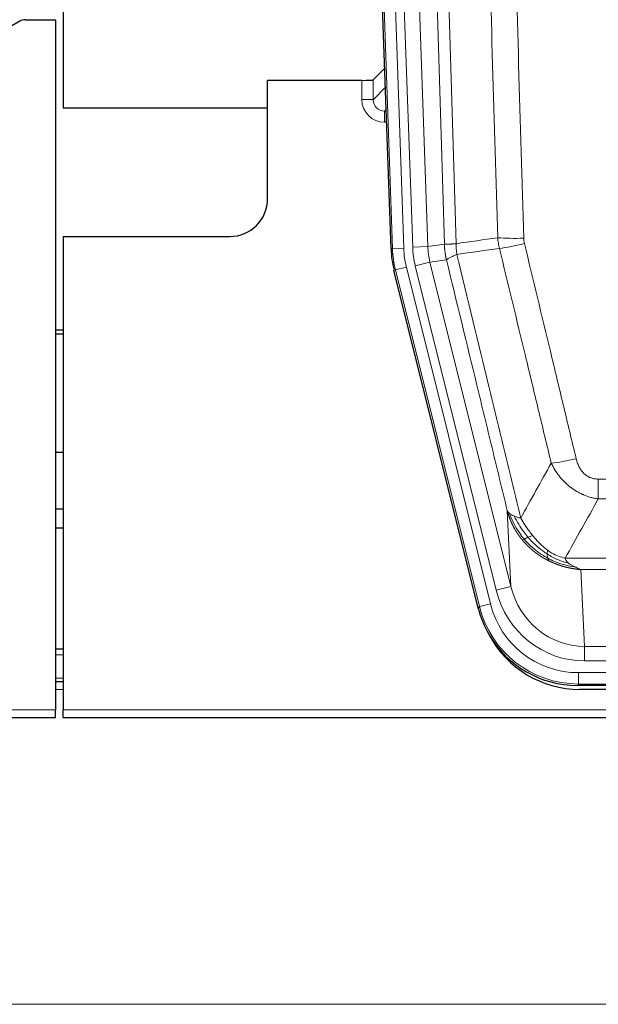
# Model space of a CAD drawing. Header units: inches. Extents: x 0 to 29700, y -16 to 21000.
# Tile 16 of 256: x 4327 to 4480, y 8909 to 9169. Entities that reach past the tile are written whole.
import ezdxf

# ---------------------------------------------------------------- set-up
doc = ezdxf.new("R2010")
doc.units = ezdxf.units.IN
doc.layers.add('1', color=7, linetype='Continuous', true_color=0xffffff)
doc.layers.add('254', color=7, linetype='Continuous', true_color=0xffffff)

msp = doc.modelspace()

# ---------------------------------------------------------------- linework, layer by layer
at = {"layer": '1', "color": 2, "linetype": 'Continuous', "lineweight": 25}
for p, q in [((4338.25, 9569.073), (4338.25, 9145.562)), ((4424.846, 9108.297), (4411.728, 9483.943)), ((4326.794, 9168.411), (4310.63, 9159.068)), ((4328.293, 9168.813), (4336.25, 9168.813)), ((4336.25, 9168.813), (4336.25, 8986.533)), ((4423.179, 9156.034), (4420.152, 9152.899)), ((4417.153, 9152.798), (4392.25, 9152.798)), ((4392.25, 9121.562), (4392.25, 9152.798)), ((4338.25, 9145.562), (4392.25, 9145.562)), ((4338.25, 9111.562), (4382.25, 9111.562)), ((4338.25, 9111.562), (4338.25, 8986.533)), ((4447.885, 9013.458), (4425.631, 9102.715)), ((4338.25, 9086.83), (4336.25, 9086.83)), ((4336.25, 9085.83), (4338.25, 9085.83)), ((4338.253, 9039.562), (4336.266, 9039.562)), ((4338.249, 9002.562), (4336.235, 9002.562)), ((4338.249, 8993.963), (4336.235, 8993.963)), ((4690.454, 8993.018), (4474.047, 8993.018)), ((4689.862, 8991.975), (4474.639, 8991.975)), ((4336.25, 8984.585), (4336.25, 8986.533)), ((4338.25, 8984.585), (4338.25, 8986.533)), ((3848.25, 8984.585), (4336.25, 8984.585)), ((4338.25, 8984.585), (4826.25, 8984.585))]:
    msp.add_line(p, q, dxfattribs=at)
at = {"layer": '1', "color": 110, "linetype": 'Continuous', "lineweight": 13}
for p, q in [((4425.22, 9108.35), (4412.109, 9483.793)), ((4415.103, 9483.897), (4428.214, 9108.454)), ((4417.495, 9482.955), (4430.561, 9108.784)), ((4421.487, 9483.095), (4434.553, 9108.924)), ((4417.143, 9147.75), (4417.153, 9152.798)), ((4420.152, 9152.899), (4420.141, 9147.668)), ((4420.141, 9147.668), (4423.355, 9150.997)), ((4423.561, 9145.103), (4423.134, 9144.661)), ((4423.134, 9144.661), (4423.134, 9141.741)), ((4423.134, 9144.661), (4423.577, 9144.661)), ((4423.134, 9141.741), (4423.678, 9141.741)), ((4424.846, 9108.297), (4425.22, 9108.35)), ((4428.214, 9108.454), (4425.22, 9108.35)), ((4430.561, 9108.784), (4434.553, 9108.924)), ((4434.553, 9108.924), (4438.93, 9109.539)), ((4439.486, 9105.4), (4435.134, 9104.789)), ((4426.004, 9102.768), (4425.631, 9102.715)), ((4428.911, 9103.493), (4426.004, 9102.768)), ((4448.178, 9013.833), (4426.004, 9102.768)), ((4428.911, 9103.493), (4451.085, 9014.558)), ((4431.258, 9103.822), (4435.134, 9104.789)), ((4452.61, 9018.185), (4431.258, 9103.822)), ((4435.134, 9104.789), (4456.486, 9019.151)), ((4479.579, 9042.264), (4479.579, 9047.505)), ((4479.579, 9047.505), (4684.922, 9047.505)), ((4684.922, 9042.264), (4479.579, 9042.264)), ((4456.486, 9019.151), (4455.529, 9039.206)), ((4470.848, 9026.645), (4693.653, 9026.645)), ((4474.961, 9023.616), (4475.929, 9003.336)), ((4689.54, 9023.616), (4474.961, 9023.616)), ((4452.61, 9018.185), (4456.486, 9019.151)), ((4451.085, 9014.558), (4448.178, 9013.833)), ((4447.885, 9013.458), (4448.178, 9013.833)), ((4475.929, 8999.473), (4475.929, 9003.336)), ((4475.929, 9003.336), (4688.572, 9003.336)), ((4338.249, 9001.108), (4336.235, 9001.108)), ((4688.572, 8999.473), (4475.929, 8999.473)), ((4474.34, 8993.393), (4474.34, 8996.389)), ((4474.34, 8996.389), (4690.161, 8996.389)), ((4338.249, 8994.933), (4336.235, 8994.933)), ((4338.249, 8991.963), (4336.235, 8991.963)), ((4474.34, 8993.393), (4474.047, 8993.018)), ((4690.161, 8993.393), (4474.34, 8993.393)), ((3848.25, 8986.533), (4336.25, 8986.533)), ((4338.25, 8986.533), (4826.25, 8986.533)), ((4825.751, 8908.813), (3609.751, 8908.813))]:
    msp.add_line(p, q, dxfattribs=at)
at = {"layer": '1', "color": 2, "linetype": 'Continuous', "lineweight": 25}
msp.add_arc((4382.25, 9121.562), 10, 270, 0, dxfattribs=at)
for centre, major_axis, ratio, start_param, end_param in [((4328.296, 9165.808), (0.923, -2.86), 0.9982885, 2.8298327, 3.3530369), ((4417.154, 9152.903), (-3, 0), 0.0349646, 1.5706703, 3.1078402), ((4451.867, 9109.249, 0), (26.774, 3.763), 0.9986144, 3.0370169, 3.2461684), ((4474.105, 9020.055, 0), (16.66, 21.323), 0.9977958, 2.4794378, 2.7643876), ((4474.665, 9018.992), (16.639, 21.297), 0.9990195, 2.7203481, 3.8043419), ((4474.105, 9020.055, 0), (16.66, 21.323), 0.9977958, 2.7643876, 3.8037475)]:
    msp.add_ellipse(centre, major_axis=major_axis, ratio=ratio, start_param=start_param, end_param=end_param, dxfattribs=at)
at = {"layer": '1', "color": 110, "linetype": 'Continuous', "lineweight": 13}
for centre, major_axis, ratio, start_param, end_param in [((4423.146, 9147.75), (-3.237, -5.067), 0.9977321, 5.2798208, 6.8506171), ((4417.143, 9147.672), (-3, 0.006), 0.0261769, 3.175273, 4.7124429), ((4423.146, 9147.672), (-1.726, -2.474), 0.9943829, 5.3201387, 6.890935), ((4459.884, 9112.243), (-9.996, -0.288), 0.1133347, 0.8101184, 1.5675278), ((4452.232, 9109.3), (-26.766, -3.762), 0.9989218, 6.1786096, 6.387761), ((4452.232, 9109.3, 0), (23.799, 3.345), 0.9986144, 3.0370169, 3.2461684), ((4454.579, 9109.63), (-23.799, -3.345), 0.9986144, 6.1786096, 6.387761), ((4454.579, 9109.63), (-19.844, -2.789), 0.9980617, 6.1786096, 6.387761), ((4460.071, 9110.837), (-9.719, -2.353), 0.1107863, 0.7983441, 1.5439815), ((4473.732, 9054.263), (-9.722, -2.342), 0.1329353, 0.7958322, 1.5387903), ((4475.849, 9024.319, 0), (1.185, -24.82), 0.9658521, 4.9157844, 6.2370968), ((4475.849, 9024.319), (1.001, -20.961), 0.9530564, 4.9157844, 6.2370968), ((4474.392, 9020.422, 0), (14.809, 18.954), 0.9977958, 2.4794378, 3.8037475), ((4474.392, 9020.422), (-16.651, -21.313), 0.9982842, 5.6210305, 6.9453401)]:
    msp.add_ellipse(centre, major_axis=major_axis, ratio=ratio, start_param=start_param, end_param=end_param, dxfattribs=at)
for points, knots in [([(4429.79, 9482.503), (4430.361, 9466.948), (4431.489, 9435.839), (4433.134, 9389.174), (4434.201, 9358.064), (4434.989, 9334.731), (4435.38, 9323.065), (4435.832, 9309.454), (4436.024, 9303.621), (4436.152, 9299.732), (4436.216, 9297.787), (4436.535, 9288.066), (4436.915, 9276.403), (4437.352, 9262.8), (4437.539, 9256.971), (4437.663, 9253.085), (4437.725, 9251.143), (4438.281, 9233.66), (4439.254, 9202.604), (4440.665, 9156.093), (4441.573, 9125.136), (4442.019, 9109.669)], [0, 0, 0, 0, 0.125, 0.25, 0.375, 0.375, 0.4375, 0.46875, 0.484375, 0.484375, 0.5, 0.5, 0.5625, 0.59375, 0.609375, 0.609375, 0.625, 0.625, 0.75, 0.875, 1, 1, 1, 1]), ([(4438.93, 9109.539), (4438.485, 9124.949), (4437.579, 9155.794), (4436.172, 9202.136), (4435.202, 9233.079), (4434.648, 9250.499), (4434.586, 9252.434), (4434.462, 9256.306), (4434.276, 9262.114), (4433.839, 9275.667), (4433.461, 9287.289), (4433.143, 9296.975), (4433.079, 9298.912), (4432.951, 9302.787), (4432.76, 9308.599), (4432.309, 9322.161), (4431.919, 9333.786), (4431.133, 9357.034), (4430.07, 9388.033), (4428.429, 9434.53), (4427.304, 9465.528), (4426.735, 9481.027)], [0, 0, 0, 0, 0.125, 0.25, 0.375, 0.375, 0.390625, 0.390625, 0.40625, 0.4375, 0.5, 0.5, 0.515625, 0.515625, 0.53125, 0.5625, 0.625, 0.625, 0.75, 0.875, 1, 1, 1, 1]), ([(4453.016, 9111.224), (4452.578, 9126.443), (4451.686, 9156.905), (4450.764, 9187.415), (4450.061, 9210.315), (4449.825, 9217.951), (4449.349, 9233.229), (4449.108, 9240.872), (4448.382, 9263.807), (4447.89, 9279.104), (4447.266, 9298.234), (4447.141, 9302.06), (4446.889, 9309.712), (4446.51, 9321.19), (4446.127, 9332.668), (4445.355, 9355.625), (4444.312, 9386.234), (4442.702, 9432.148), (4441.6, 9462.759), (4441.042, 9478.064)], [0, 0, 0, 0, 0.125, 0.25, 0.25, 0.3125, 0.3125, 0.375, 0.375, 0.5, 0.5, 0.53125, 0.53125, 0.5625, 0.625, 0.625, 0.75, 0.875, 1, 1, 1, 1]), ([(4447.925, 9478.407), (4448.483, 9463.083), (4449.583, 9432.434), (4451.191, 9386.462), (4452.233, 9355.815), (4453.004, 9332.83), (4453.386, 9321.338), (4453.765, 9309.846), (4454.016, 9302.184), (4454.141, 9298.353), (4454.765, 9279.2), (4455.256, 9263.883), (4455.981, 9240.919), (4456.221, 9233.267), (4456.697, 9217.97), (4456.933, 9210.324), (4457.635, 9187.395), (4458.556, 9156.848), (4459.446, 9126.347), (4459.884, 9111.109)], [0, 0, 0, 0, 0.125, 0.25, 0.375, 0.375, 0.4375, 0.46875, 0.46875, 0.5, 0.5, 0.625, 0.625, 0.6875, 0.6875, 0.75, 0.75, 0.875, 1, 1, 1, 1]), ([(4460.071, 9109.698), (4460.015, 9109.93), (4459.972, 9110.164), (4459.909, 9110.634), (4459.89, 9110.871), (4459.884, 9111.109)], [0, 0, 0, 0, 0.5, 0.5, 1, 1, 1, 1]), ([(4438.93, 9109.539), (4438.931, 9109.539), (4438.932, 9109.538), (4438.936, 9109.538), (4438.939, 9109.538), (4438.942, 9109.537), (4438.946, 9109.537), (4438.95, 9109.537), (4438.955, 9109.537), (4438.959, 9109.536), (4438.964, 9109.536), (4438.969, 9109.536), (4438.974, 9109.536), (4438.98, 9109.535), (4438.986, 9109.535), (4438.992, 9109.535), (4438.998, 9109.535), (4439.005, 9109.534), (4439.012, 9109.534), (4439.019, 9109.534), (4439.026, 9109.534), (4439.034, 9109.534), (4439.042, 9109.533), (4439.05, 9109.533), (4439.058, 9109.533), (4439.067, 9109.533), (4439.076, 9109.533), (4439.085, 9109.533), (4439.094, 9109.532), (4439.104, 9109.532), (4439.114, 9109.532), (4439.124, 9109.532), (4439.134, 9109.532), (4439.145, 9109.532), (4439.156, 9109.532), (4439.167, 9109.532), (4439.178, 9109.532), (4439.19, 9109.532), (4439.202, 9109.532), (4439.214, 9109.532), (4439.226, 9109.532), (4439.239, 9109.532), (4439.252, 9109.532), (4439.265, 9109.532), (4439.278, 9109.532), (4439.292, 9109.532), (4439.306, 9109.532), (4439.32, 9109.532), (4439.334, 9109.532), (4439.349, 9109.532), (4439.363, 9109.532), (4439.378, 9109.532), (4439.394, 9109.532), (4439.409, 9109.533), (4439.425, 9109.533), (4439.441, 9109.533), (4439.457, 9109.533), (4439.474, 9109.533), (4439.491, 9109.533), (4439.508, 9109.534), (4439.525, 9109.534), (4439.542, 9109.534), (4439.56, 9109.534), (4439.578, 9109.535), (4439.596, 9109.535), (4439.615, 9109.535), (4439.633, 9109.536), (4439.652, 9109.536), (4439.671, 9109.536), (4439.691, 9109.537), (4439.71, 9109.537), (4439.73, 9109.537), (4439.75, 9109.538), (4439.771, 9109.538), (4439.791, 9109.539), (4439.812, 9109.539), (4439.839, 9109.54), (4439.873, 9109.54), (4439.914, 9109.541), (4439.955, 9109.543), (4439.998, 9109.544), (4440.041, 9109.545), (4440.085, 9109.547), (4440.13, 9109.548), (4440.175, 9109.55), (4440.222, 9109.552), (4440.269, 9109.554), (4440.317, 9109.556), (4440.365, 9109.558), (4440.415, 9109.56), (4440.465, 9109.563), (4440.516, 9109.565), (4440.568, 9109.568), (4440.62, 9109.571), (4440.673, 9109.573), (4440.727, 9109.576), (4440.782, 9109.58), (4440.837, 9109.583), (4440.893, 9109.586), (4440.95, 9109.59), (4441.008, 9109.593), (4441.066, 9109.597), (4441.125, 9109.601), (4441.184, 9109.605), (4441.244, 9109.609), (4441.305, 9109.614), (4441.367, 9109.618), (4441.429, 9109.622), (4441.492, 9109.627), (4441.556, 9109.632), (4441.62, 9109.637), (4441.685, 9109.642), (4441.751, 9109.647), (4441.817, 9109.652), (4441.884, 9109.658), (4441.951, 9109.663), (4441.996, 9109.667), (4442.019, 9109.669)], [0, 0, 0, 0, 0.0066687, 0.0133374, 0.0200061, 0.0266746, 0.0333432, 0.0400116, 0.0466801, 0.0533484, 0.0600168, 0.066685, 0.0733532, 0.0800214, 0.0866895, 0.0933575, 0.1000255, 0.1066935, 0.1133614, 0.1200292, 0.126697, 0.1333647, 0.1400324, 0.1467001, 0.1533676, 0.1600352, 0.1667026, 0.1733701, 0.1800374, 0.1867047, 0.193372, 0.2000392, 0.2067064, 0.2133735, 0.2200405, 0.2267075, 0.2333745, 0.2400414, 0.2467082, 0.253375, 0.2600418, 0.2667085, 0.2733751, 0.2800417, 0.2867082, 0.2933747, 0.3000412, 0.3067075, 0.3133739, 0.3200401, 0.3267064, 0.3333725, 0.3400387, 0.3467047, 0.3533708, 0.3600367, 0.3667026, 0.3733685, 0.3800343, 0.3867001, 0.3933658, 0.4000315, 0.4066971, 0.4133626, 0.4200281, 0.4266936, 0.433359, 0.4400243, 0.4466896, 0.4533549, 0.4600201, 0.4666852, 0.4733503, 0.4800154, 0.4866804, 0.4933453, 0.5000102, 0.5125098, 0.5250093, 0.5375088, 0.5500082, 0.5625077, 0.5750071, 0.5875066, 0.600006, 0.6125054, 0.6250049, 0.6375043, 0.6500037, 0.6625032, 0.6750026, 0.6875021, 0.7000016, 0.7125011, 0.7250006, 0.7375001, 0.7499997, 0.7624993, 0.7749989, 0.7874985, 0.7999982, 0.812498, 0.8249977, 0.8374975, 0.8499974, 0.8624973, 0.8749972, 0.8874972, 0.8999973, 0.9124974, 0.9249976, 0.9374978, 0.9499981, 0.9624985, 0.9749989, 0.9874994, 1, 1, 1, 1]), ([(4439.486, 9105.4), (4439.481, 9105.421), (4439.471, 9105.464), (4439.456, 9105.528), (4439.44, 9105.593), (4439.425, 9105.66), (4439.41, 9105.727), (4439.395, 9105.797), (4439.379, 9105.867), (4439.364, 9105.939), (4439.348, 9106.012), (4439.333, 9106.086), (4439.318, 9106.162), (4439.302, 9106.239), (4439.287, 9106.317), (4439.272, 9106.397), (4439.257, 9106.477), (4439.242, 9106.559), (4439.227, 9106.643), (4439.212, 9106.728), (4439.197, 9106.814), (4439.183, 9106.901), (4439.169, 9106.99), (4439.155, 9107.08), (4439.141, 9107.171), (4439.127, 9107.263), (4439.114, 9107.357), (4439.093, 9107.508), (4439.067, 9107.71), (4439.039, 9107.957), (4439.015, 9108.186), (4438.996, 9108.398), (4438.98, 9108.591), (4438.967, 9108.767), (4438.957, 9108.924), (4438.949, 9109.063), (4438.943, 9109.185), (4438.939, 9109.288), (4438.935, 9109.373), (4438.933, 9109.44), (4438.931, 9109.489), (4438.93, 9109.52), (4438.93, 9109.534), (4438.93, 9109.539)], [0, 0, 0, 0, 0.0155037, 0.0313049, 0.0474035, 0.0637997, 0.0804935, 0.097485, 0.1147743, 0.1323613, 0.1502462, 0.1684289, 0.1869096, 0.2056883, 0.224765, 0.2441397, 0.2638126, 0.2837835, 0.3040527, 0.32462, 0.3454856, 0.3666494, 0.3881116, 0.409872, 0.4319308, 0.454288, 0.4769435, 0.4998975, 0.5635611, 0.6228928, 0.6778927, 0.7285606, 0.7748966, 0.8169007, 0.8545729, 0.8879131, 0.9169214, 0.9415977, 0.9619421, 0.9779545, 0.989635, 0.9969835, 1, 1, 1, 1]), ([(4442.231, 9106.835), (4442.156, 9107.301), (4442.114, 9107.771), (4442.056, 9108.716), (4442.04, 9109.191), (4442.019, 9109.669)], [0, 0, 0, 0, 0.5, 0.5, 1, 1, 1, 1]), ([(4467.152, 9051.701), (4466.017, 9056.422), (4464.88, 9061.145), (4462.605, 9070.593), (4461.466, 9075.318), (4458.047, 9089.499), (4455.763, 9098.959), (4453.475, 9108.424)], [0, 0, 0, 0, 0.25, 0.25, 0.5, 0.5, 1, 1, 1, 1]), ([(4460.071, 9109.698), (4462.356, 9100.22), (4464.638, 9090.747), (4468.053, 9076.546), (4469.19, 9071.814), (4471.463, 9062.353), (4472.598, 9057.624), (4473.732, 9052.896)], [0, 0, 0, 0, 0.5, 0.5, 0.75, 0.75, 1, 1, 1, 1]), ([(4439.486, 9105.4), (4439.507, 9105.451), (4439.585, 9105.518), (4439.849, 9105.684), (4440.034, 9105.785), (4440.506, 9106.022), (4440.791, 9106.158), (4441.45, 9106.469), (4441.822, 9106.642), (4442.231, 9106.835)], [0, 0, 0, 0, 0.25, 0.25, 0.5, 0.5, 0.75, 0.75, 1, 1, 1, 1]), ([(4455.529, 9039.206), (4454.198, 9044.714), (4452.865, 9050.224), (4450.198, 9061.248), (4448.862, 9066.763), (4444.852, 9083.312), (4442.172, 9094.352), (4439.486, 9105.4)], [0, 0, 0, 0, 0.25, 0.25, 0.5, 0.5, 1, 1, 1, 1]), ([(4442.231, 9106.835), (4445.053, 9095.21), (4447.869, 9083.594), (4452.083, 9066.183), (4453.485, 9060.381), (4456.288, 9048.783), (4457.687, 9042.986), (4459.085, 9037.192)], [0, 0, 0, 0, 0.5, 0.5, 0.75, 0.75, 1, 1, 1, 1]), ([(4479.579, 9042.264), (4479.244, 9042.313), (4478.911, 9042.372), (4478.248, 9042.511), (4477.92, 9042.591), (4476.944, 9042.861), (4476.306, 9043.083), (4475.604, 9043.38), (4475.526, 9043.414), (4475.37, 9043.482), (4475.293, 9043.517), (4475.061, 9043.624), (4474.908, 9043.698), (4474.454, 9043.926), (4473.859, 9044.25), (4473.286, 9044.611), (4472.865, 9044.897), (4472.656, 9045.043), (4472.451, 9045.194), (4472.315, 9045.297), (4472.247, 9045.348), (4471.641, 9045.818), (4471.133, 9046.266), (4470.414, 9046.983), (4470.182, 9047.229), (4469.843, 9047.609), (4469.732, 9047.737), (4469.514, 9047.998), (4469.406, 9048.13), (4468.879, 9048.797), (4468.491, 9049.352), (4467.776, 9050.498), (4467.45, 9051.091), (4467.152, 9051.701)], [0, 0, 0, 0, 0.0625, 0.0625, 0.125, 0.125, 0.25, 0.25, 0.265625, 0.265625, 0.28125, 0.28125, 0.3125, 0.3125, 0.375, 0.4375, 0.4375, 0.46875, 0.484375, 0.484375, 0.5, 0.5, 0.625, 0.625, 0.6875, 0.6875, 0.71875, 0.71875, 0.75, 0.75, 0.875, 0.875, 1, 1, 1, 1]), ([(4479.579, 9047.505), (4479.397, 9047.505), (4479.214, 9047.513), (4478.85, 9047.545), (4478.671, 9047.569), (4478.315, 9047.634), (4478.14, 9047.675), (4477.793, 9047.775), (4477.622, 9047.834), (4477.411, 9047.919), (4477.369, 9047.937), (4477.285, 9047.973), (4477.161, 9048.03), (4477.04, 9048.09), (4476.801, 9048.218), (4476.493, 9048.404), (4476.206, 9048.621), (4476.033, 9048.767), (4475.998, 9048.796), (4475.93, 9048.856), (4475.897, 9048.887), (4475.797, 9048.979), (4475.732, 9049.042), (4475.542, 9049.236), (4475.423, 9049.37), (4475.196, 9049.647), (4475.089, 9049.791), (4474.886, 9050.086), (4474.791, 9050.238), (4474.678, 9050.433), (4474.655, 9050.472), (4474.611, 9050.551), (4474.59, 9050.591), (4474.526, 9050.71), (4474.485, 9050.79), (4474.366, 9051.033), (4474.293, 9051.196), (4474.156, 9051.527), (4474.092, 9051.694), (4473.916, 9052.201), (4473.816, 9052.546), (4473.732, 9052.896)], [0, 0, 0, 0, 0.0625, 0.0625, 0.125, 0.125, 0.1875, 0.1875, 0.25, 0.25, 0.265625, 0.265625, 0.28125, 0.3125, 0.3125, 0.375, 0.4375, 0.4375, 0.453125, 0.453125, 0.46875, 0.46875, 0.5, 0.5, 0.5625, 0.5625, 0.625, 0.625, 0.6875, 0.6875, 0.703125, 0.703125, 0.71875, 0.71875, 0.75, 0.75, 0.8125, 0.8125, 0.875, 0.875, 1, 1, 1, 1]), ([(4459.56, 9031.38), (4459.549, 9031.393), (4459.525, 9031.421), (4459.49, 9031.464), (4459.455, 9031.507), (4459.419, 9031.55), (4459.383, 9031.595), (4459.346, 9031.64), (4459.309, 9031.686), (4459.272, 9031.733), (4459.234, 9031.78), (4459.196, 9031.828), (4459.158, 9031.877), (4459.119, 9031.927), (4459.08, 9031.977), (4459.041, 9032.029), (4459.001, 9032.081), (4458.961, 9032.133), (4458.92, 9032.187), (4458.88, 9032.241), (4458.839, 9032.296), (4458.797, 9032.352), (4458.756, 9032.409), (4458.714, 9032.466), (4458.671, 9032.525), (4458.629, 9032.584), (4458.586, 9032.644), (4458.543, 9032.704), (4458.5, 9032.766), (4458.457, 9032.828), (4458.413, 9032.891), (4458.369, 9032.955), (4458.325, 9033.02), (4458.281, 9033.086), (4458.237, 9033.152), (4458.192, 9033.22), (4458.147, 9033.288), (4458.102, 9033.357), (4458.057, 9033.427), (4458.012, 9033.498), (4457.966, 9033.57), (4457.921, 9033.642), (4457.875, 9033.716), (4457.829, 9033.79), (4457.783, 9033.865), (4457.738, 9033.941), (4457.692, 9034.018), (4457.645, 9034.096), (4457.599, 9034.175), (4457.553, 9034.255), (4457.507, 9034.335), (4457.461, 9034.417), (4457.414, 9034.499), (4457.368, 9034.583), (4457.322, 9034.667), (4457.276, 9034.752), (4457.23, 9034.838), (4457.184, 9034.925), (4457.137, 9035.014), (4457.091, 9035.102), (4457.046, 9035.192), (4457, 9035.283), (4456.954, 9035.375), (4456.908, 9035.468), (4456.863, 9035.562), (4456.818, 9035.656), (4456.773, 9035.752), (4456.728, 9035.849), (4456.683, 9035.946), (4456.638, 9036.045), (4456.594, 9036.144), (4456.55, 9036.245), (4456.506, 9036.346), (4456.462, 9036.449), (4456.419, 9036.552), (4456.376, 9036.657), (4456.333, 9036.762), (4456.29, 9036.869), (4456.248, 9036.976), (4456.206, 9037.084), (4456.165, 9037.194), (4456.124, 9037.304), (4456.083, 9037.416), (4456.042, 9037.528), (4456.002, 9037.641), (4455.963, 9037.756), (4455.924, 9037.871), (4455.885, 9037.988), (4455.847, 9038.105), (4455.81, 9038.223), (4455.772, 9038.343), (4455.736, 9038.463), (4455.7, 9038.584), (4455.664, 9038.707), (4455.629, 9038.83), (4455.595, 9038.955), (4455.561, 9039.08), (4455.539, 9039.164), (4455.529, 9039.206)], [0, 0, 0, 0, 0.0060657, 0.012223, 0.0184718, 0.0248123, 0.0312443, 0.0377679, 0.0443831, 0.0510899, 0.0578883, 0.0647782, 0.0717598, 0.0788329, 0.0859977, 0.093254, 0.1006019, 0.1080414, 0.1155725, 0.1231952, 0.1309095, 0.1387154, 0.1466129, 0.1546019, 0.1626826, 0.1708549, 0.1791188, 0.1874742, 0.1959213, 0.20446, 0.2130903, 0.2218121, 0.2306256, 0.2395307, 0.2485274, 0.2576156, 0.2667955, 0.276067, 0.2854301, 0.2948848, 0.3044311, 0.314069, 0.3237985, 0.3336196, 0.3435324, 0.3535367, 0.3636326, 0.3738202, 0.3840993, 0.3944701, 0.4049324, 0.4154864, 0.426132, 0.4368691, 0.4476979, 0.4586183, 0.4696303, 0.480734, 0.4919292, 0.503216, 0.5145945, 0.5260645, 0.5376262, 0.5492795, 0.5610244, 0.5728609, 0.584789, 0.5968087, 0.60892, 0.621123, 0.6334175, 0.6458037, 0.6582815, 0.6708509, 0.6835119, 0.6962645, 0.7091087, 0.7220445, 0.735072, 0.748191, 0.7614017, 0.774704, 0.7880979, 0.8015834, 0.8151605, 0.8288293, 0.8425896, 0.8564416, 0.8703852, 0.8844204, 0.8985472, 0.9127656, 0.9270756, 0.9414773, 0.9559705, 0.9705554, 0.9852319, 1, 1, 1, 1]), ([(4455.529, 9039.206), (4455.586, 9039.063), (4455.668, 9038.926), (4455.881, 9038.665), (4456.013, 9038.541), (4456.168, 9038.423)], [0, 0, 0, 0, 0.5, 0.5, 1, 1, 1, 1]), ([(4460.05, 9031.609), (4459.616, 9032.12), (4459.205, 9032.649), (4457.676, 9034.832), (4456.78, 9036.61), (4456.168, 9038.423)], [0, 0, 0, 0, 0.25, 0.25, 1, 1, 1, 1]), ([(4456.168, 9038.423), (4456.324, 9038.298), (4456.504, 9038.179), (4456.908, 9037.955), (4457.133, 9037.85), (4457.378, 9037.751)], [0, 0, 0, 0, 0.5, 0.5, 1, 1, 1, 1]), ([(4461.036, 9032.137), (4460.665, 9032.568), (4460.308, 9033.013), (4458.947, 9034.831), (4458.077, 9036.286), (4457.378, 9037.751)], [0, 0, 0, 0, 0.25, 0.25, 1, 1, 1, 1]), ([(4457.378, 9037.751), (4457.624, 9037.645), (4457.89, 9037.545), (4458.461, 9037.358), (4458.764, 9037.272), (4459.085, 9037.192)], [0, 0, 0, 0, 0.5, 0.5, 1, 1, 1, 1]), ([(4462.26, 9032.585), (4461.962, 9032.955), (4461.671, 9033.333), (4460.544, 9034.863), (4459.778, 9036.052), (4459.085, 9037.192)], [0, 0, 0, 0, 0.25, 0.25, 1, 1, 1, 1]), ([(4461.036, 9032.137), (4461.135, 9032.185), (4461.236, 9032.232), (4461.493, 9032.347), (4461.65, 9032.411), (4461.961, 9032.517), (4462.114, 9032.56), (4462.26, 9032.585)], [0, 0, 0, 0, 0.25, 0.25, 0.625, 0.625, 1, 1, 1, 1]), ([(4466.23, 9028.707), (4466.05, 9028.837), (4465.871, 9028.973), (4465.164, 9029.532), (4464.649, 9029.991), (4463.655, 9030.972), (4463.176, 9031.494), (4462.561, 9032.217), (4462.41, 9032.4), (4462.26, 9032.585)], [0, 0, 0, 0, 0.125, 0.125, 0.5, 0.5, 0.875, 0.875, 1, 1, 1, 1]), ([(4459.56, 9031.38), (4459.596, 9031.386), (4459.639, 9031.4), (4459.744, 9031.446), (4459.806, 9031.477), (4459.932, 9031.544), (4459.989, 9031.575), (4460.05, 9031.609)], [0, 0, 0, 0, 0.375, 0.375, 0.75, 0.75, 1, 1, 1, 1]), ([(4466.563, 9025.897), (4466.541, 9025.908), (4466.497, 9025.929), (4466.431, 9025.962), (4466.365, 9025.996), (4466.299, 9026.029), (4466.233, 9026.063), (4466.167, 9026.097), (4466.101, 9026.131), (4466.034, 9026.166), (4465.968, 9026.201), (4465.902, 9026.237), (4465.835, 9026.272), (4465.769, 9026.308), (4465.702, 9026.345), (4465.636, 9026.381), (4465.569, 9026.418), (4465.502, 9026.456), (4465.435, 9026.493), (4465.369, 9026.531), (4465.302, 9026.57), (4465.235, 9026.608), (4465.168, 9026.647), (4465.101, 9026.687), (4465.034, 9026.726), (4464.967, 9026.766), (4464.9, 9026.807), (4464.833, 9026.847), (4464.766, 9026.888), (4464.699, 9026.93), (4464.632, 9026.971), (4464.565, 9027.013), (4464.498, 9027.056), (4464.431, 9027.099), (4464.364, 9027.142), (4464.297, 9027.185), (4464.23, 9027.229), (4464.163, 9027.273), (4464.095, 9027.318), (4464.028, 9027.362), (4463.961, 9027.408), (4463.894, 9027.453), (4463.827, 9027.499), (4463.76, 9027.545), (4463.693, 9027.592), (4463.626, 9027.639), (4463.559, 9027.686), (4463.492, 9027.734), (4463.425, 9027.782), (4463.358, 9027.831), (4463.291, 9027.88), (4463.224, 9027.929), (4463.158, 9027.978), (4463.091, 9028.028), (4463.024, 9028.079), (4462.957, 9028.13), (4462.891, 9028.181), (4462.824, 9028.232), (4462.757, 9028.284), (4462.691, 9028.336), (4462.625, 9028.389), (4462.558, 9028.442), (4462.492, 9028.495), (4462.426, 9028.549), (4462.359, 9028.603), (4462.293, 9028.658), (4462.227, 9028.713), (4462.161, 9028.768), (4462.095, 9028.824), (4462.03, 9028.88), (4461.964, 9028.936), (4461.898, 9028.993), (4461.833, 9029.05), (4461.767, 9029.108), (4461.702, 9029.166), (4461.637, 9029.224), (4461.572, 9029.283), (4461.507, 9029.343), (4461.442, 9029.402), (4461.377, 9029.462), (4461.312, 9029.523), (4461.248, 9029.583), (4461.183, 9029.645), (4461.119, 9029.706), (4461.055, 9029.768), (4460.991, 9029.831), (4460.927, 9029.894), (4460.863, 9029.957), (4460.799, 9030.021), (4460.736, 9030.085), (4460.672, 9030.149), (4460.609, 9030.214), (4460.546, 9030.279), (4460.483, 9030.345), (4460.42, 9030.411), (4460.358, 9030.478), (4460.295, 9030.544), (4460.233, 9030.612), (4460.171, 9030.68), (4460.109, 9030.748), (4460.047, 9030.816), (4459.986, 9030.885), (4459.924, 9030.955), (4459.863, 9031.024), (4459.802, 9031.095), (4459.741, 9031.165), (4459.681, 9031.236), (4459.62, 9031.308), (4459.58, 9031.356), (4459.56, 9031.38)], [0, 0, 0, 0, 0.0082024, 0.0164263, 0.0246716, 0.0329384, 0.0412265, 0.0495362, 0.0578672, 0.0662198, 0.0745938, 0.0829892, 0.0914062, 0.0998446, 0.1083045, 0.1167859, 0.1252887, 0.1338131, 0.1423589, 0.1509263, 0.1595151, 0.1681255, 0.1767574, 0.1854108, 0.1940858, 0.2027822, 0.2115002, 0.2202398, 0.2290008, 0.2377835, 0.2465876, 0.2554134, 0.2642606, 0.2731295, 0.2820199, 0.2909319, 0.2998654, 0.3088206, 0.3177973, 0.3267956, 0.3358154, 0.3448569, 0.35392, 0.3630047, 0.3721109, 0.3812388, 0.3903883, 0.3995594, 0.4087522, 0.4179665, 0.4272025, 0.4364601, 0.4457393, 0.4550402, 0.4643627, 0.4737069, 0.4830727, 0.4924601, 0.5018692, 0.5113, 0.5207524, 0.5302265, 0.5397222, 0.5492397, 0.5587788, 0.5683395, 0.577922, 0.5875261, 0.5971519, 0.6067994, 0.6164686, 0.6261595, 0.6358721, 0.6456064, 0.6553624, 0.6651401, 0.6749395, 0.6847606, 0.6946034, 0.704468, 0.7143542, 0.7242622, 0.734192, 0.7441434, 0.7541166, 0.7641115, 0.7741282, 0.7841666, 0.7942268, 0.8043087, 0.8144123, 0.8245377, 0.8346848, 0.8448538, 0.8550444, 0.8652568, 0.875491, 0.885747, 0.8960247, 0.9063242, 0.9166455, 0.9269886, 0.9373534, 0.9477401, 0.9581485, 0.9685787, 0.9790306, 0.9895044, 1, 1, 1, 1]), ([(4460.05, 9031.609), (4460.081, 9031.627), (4460.113, 9031.644), (4460.248, 9031.719), (4460.361, 9031.782), (4460.61, 9031.918), (4460.747, 9031.991), (4460.938, 9032.088), (4460.987, 9032.112), (4461.036, 9032.137)], [0, 0, 0, 0, 0.125, 0.125, 0.5, 0.5, 0.875, 0.875, 1, 1, 1, 1]), ([(4466.248, 9026.609), (4465.959, 9026.764), (4465.673, 9026.927), (4464.539, 9027.605), (4463.716, 9028.177), (4462.151, 9029.437), (4461.41, 9030.124), (4460.491, 9031.104), (4460.268, 9031.354), (4460.05, 9031.609)], [0, 0, 0, 0, 0.125, 0.125, 0.5, 0.5, 0.875, 0.875, 1, 1, 1, 1]), ([(4466.08, 9027.725), (4465.851, 9027.871), (4465.624, 9028.023), (4464.722, 9028.649), (4464.063, 9029.164), (4462.793, 9030.276), (4462.183, 9030.871), (4461.411, 9031.708), (4461.222, 9031.921), (4461.036, 9032.137)], [0, 0, 0, 0, 0.125, 0.125, 0.5, 0.5, 0.875, 0.875, 1, 1, 1, 1]), ([(4466.08, 9027.725), (4466.078, 9027.823), (4466.08, 9027.92), (4466.093, 9028.155), (4466.109, 9028.288), (4466.157, 9028.525), (4466.189, 9028.628), (4466.23, 9028.707)], [0, 0, 0, 0, 0.25, 0.25, 0.625, 0.625, 1, 1, 1, 1]), ([(4466.248, 9026.609), (4466.236, 9026.649), (4466.225, 9026.691), (4466.18, 9026.86), (4466.151, 9026.996), (4466.107, 9027.281), (4466.092, 9027.429), (4466.082, 9027.627), (4466.08, 9027.676), (4466.08, 9027.725)], [0, 0, 0, 0, 0.125, 0.125, 0.5, 0.5, 0.875, 0.875, 1, 1, 1, 1]), ([(4471.718, 9025.307), (4470.308, 9025.627), (4468.872, 9026.168), (4467.001, 9027.162), (4466.537, 9027.433), (4466.08, 9027.725)], [0, 0, 0, 0, 0.75, 0.75, 1, 1, 1, 1]), ([(4470.848, 9026.645), (4469.627, 9026.859), (4468.451, 9027.323), (4466.957, 9028.204), (4466.59, 9028.446), (4466.23, 9028.707)], [0, 0, 0, 0, 0.75, 0.75, 1, 1, 1, 1]), ([(4466.563, 9025.897), (4466.53, 9025.955), (4466.49, 9026.025), (4466.408, 9026.186), (4466.366, 9026.279), (4466.298, 9026.454), (4466.272, 9026.529), (4466.248, 9026.609)], [0, 0, 0, 0, 0.375, 0.375, 0.75, 0.75, 1, 1, 1, 1]), ([(4473.39, 9024.307), (4471.617, 9024.53), (4469.788, 9025.012), (4467.414, 9026.018), (4466.826, 9026.299), (4466.248, 9026.609)], [0, 0, 0, 0, 0.75, 0.75, 1, 1, 1, 1]), ([(4474.961, 9023.616), (4474.938, 9023.617), (4474.894, 9023.621), (4474.828, 9023.626), (4474.761, 9023.631), (4474.695, 9023.637), (4474.628, 9023.643), (4474.561, 9023.649), (4474.494, 9023.656), (4474.427, 9023.662), (4474.36, 9023.669), (4474.292, 9023.676), (4474.225, 9023.683), (4474.158, 9023.69), (4474.09, 9023.698), (4474.022, 9023.706), (4473.954, 9023.714), (4473.887, 9023.722), (4473.819, 9023.73), (4473.75, 9023.739), (4473.682, 9023.748), (4473.614, 9023.757), (4473.546, 9023.766), (4473.477, 9023.776), (4473.409, 9023.785), (4473.34, 9023.795), (4473.271, 9023.805), (4473.202, 9023.816), (4473.134, 9023.826), (4473.065, 9023.837), (4472.996, 9023.848), (4472.926, 9023.86), (4472.857, 9023.871), (4472.788, 9023.883), (4472.718, 9023.895), (4472.649, 9023.907), (4472.579, 9023.92), (4472.51, 9023.932), (4472.44, 9023.945), (4472.37, 9023.958), (4472.3, 9023.972), (4472.23, 9023.985), (4472.16, 9023.999), (4472.09, 9024.013), (4472.02, 9024.028), (4471.95, 9024.042), (4471.879, 9024.057), (4471.809, 9024.072), (4471.738, 9024.088), (4471.668, 9024.103), (4471.597, 9024.119), (4471.526, 9024.135), (4471.456, 9024.152), (4471.385, 9024.168), (4471.314, 9024.185), (4471.243, 9024.202), (4471.172, 9024.219), (4471.101, 9024.237), (4471.03, 9024.255), (4470.959, 9024.273), (4470.888, 9024.291), (4470.816, 9024.31), (4470.745, 9024.329), (4470.674, 9024.348), (4470.602, 9024.367), (4470.531, 9024.387), (4470.459, 9024.407), (4470.388, 9024.427), (4470.316, 9024.447), (4470.244, 9024.468), (4470.173, 9024.489), (4470.101, 9024.51), (4470.029, 9024.532), (4469.957, 9024.554), (4469.886, 9024.576), (4469.814, 9024.598), (4469.742, 9024.621), (4469.67, 9024.644), (4469.598, 9024.667), (4469.526, 9024.69), (4469.454, 9024.714), (4469.382, 9024.738), (4469.309, 9024.762), (4469.237, 9024.787), (4469.165, 9024.811), (4469.093, 9024.836), (4469.021, 9024.862), (4468.949, 9024.887), (4468.876, 9024.913), (4468.804, 9024.94), (4468.732, 9024.966), (4468.659, 9024.993), (4468.587, 9025.02), (4468.515, 9025.047), (4468.442, 9025.075), (4468.37, 9025.103), (4468.298, 9025.131), (4468.225, 9025.16), (4468.153, 9025.188), (4468.081, 9025.217), (4468.008, 9025.247), (4467.936, 9025.276), (4467.864, 9025.306), (4467.791, 9025.337), (4467.719, 9025.367), (4467.646, 9025.398), (4467.574, 9025.429), (4467.502, 9025.461), (4467.429, 9025.492), (4467.357, 9025.524), (4467.285, 9025.557), (4467.213, 9025.589), (4467.14, 9025.622), (4467.068, 9025.656), (4466.996, 9025.689), (4466.924, 9025.723), (4466.851, 9025.757), (4466.779, 9025.792), (4466.707, 9025.826), (4466.635, 9025.861), (4466.587, 9025.885), (4466.563, 9025.897)], [0, 0, 0, 0, 0.007775, 0.0155603, 0.0233558, 0.0311618, 0.038978, 0.0468046, 0.0546416, 0.0624889, 0.0703466, 0.0782147, 0.0860931, 0.093982, 0.1018813, 0.109791, 0.1177112, 0.1256417, 0.1335828, 0.1415343, 0.1494962, 0.1574687, 0.1654516, 0.173445, 0.1814489, 0.1894634, 0.1974883, 0.2055238, 0.2135699, 0.2216264, 0.2296936, 0.2377713, 0.2458596, 0.2539585, 0.2620679, 0.270188, 0.2783187, 0.28646, 0.2946119, 0.3027745, 0.3109477, 0.3191316, 0.3273261, 0.3355314, 0.3437472, 0.3519738, 0.3602111, 0.3684591, 0.3767178, 0.3849872, 0.3932673, 0.4015582, 0.4098598, 0.4181722, 0.4264954, 0.4348293, 0.443174, 0.4515295, 0.4598958, 0.4682728, 0.4766607, 0.4850594, 0.493469, 0.5018893, 0.5103206, 0.5187626, 0.5272155, 0.5356793, 0.544154, 0.5526395, 0.561136, 0.5696433, 0.5781615, 0.5866906, 0.5952307, 0.6037817, 0.6123436, 0.6209165, 0.6295003, 0.638095, 0.6467007, 0.6553174, 0.6639451, 0.6725838, 0.6812334, 0.6898941, 0.6985657, 0.7072484, 0.7159421, 0.7246468, 0.7333625, 0.7420893, 0.7508272, 0.759576, 0.768336, 0.777107, 0.7858891, 0.7946823, 0.8034866, 0.812302, 0.8211284, 0.829966, 0.8388147, 0.8476746, 0.8565455, 0.8654276, 0.8743209, 0.8832252, 0.8921408, 0.9010675, 0.9100054, 0.9189544, 0.9279147, 0.9368861, 0.9458688, 0.9548626, 0.9638676, 0.9728839, 0.9819114, 0.9909501, 1, 1, 1, 1]), ([(4471.718, 9025.307), (4471.6, 9025.404), (4471.49, 9025.504), (4471.241, 9025.763), (4471.116, 9025.927), (4470.93, 9026.272), (4470.869, 9026.454), (4470.848, 9026.645)], [0, 0, 0, 0, 0.25, 0.25, 0.625, 0.625, 1, 1, 1, 1]), ([(4473.39, 9024.307), (4473.316, 9024.342), (4473.242, 9024.378), (4472.946, 9024.526), (4472.724, 9024.643), (4472.297, 9024.893), (4472.091, 9025.025), (4471.839, 9025.211), (4471.778, 9025.259), (4471.718, 9025.307)], [0, 0, 0, 0, 0.125, 0.125, 0.5, 0.5, 0.875, 0.875, 1, 1, 1, 1]), ([(4474.961, 9023.616), (4474.808, 9023.681), (4474.632, 9023.756), (4474.249, 9023.919), (4474.042, 9024.008), (4473.684, 9024.169), (4473.537, 9024.236), (4473.39, 9024.307)], [0, 0, 0, 0, 0.375, 0.375, 0.75, 0.75, 1, 1, 1, 1])]:
    msp.add_open_spline(points, degree=3, knots=knots, dxfattribs=at)
for points in [[(4442.019, 9109.669), (4445.684, 9110.19), (4449.35, 9110.708), (4453.016, 9111.224)], [(4453.475, 9108.424), (4453.362, 9108.884), (4453.174, 9109.81), (4453.057, 9110.75), (4453.016, 9111.224)], [(4453.475, 9108.424), (4449.726, 9107.897), (4445.978, 9107.367), (4442.231, 9106.835)], [(4459.085, 9037.192), (4461.759, 9042.033), (4464.448, 9046.869), (4467.152, 9051.701)], [(4479.579, 9042.264), (4476.651, 9037.063), (4473.741, 9031.857), (4470.848, 9026.645)]]:
    msp.add_open_spline(points, degree=3, dxfattribs=at)
at = {"layer": '254', "color": 2, "linetype": 'Continuous', "lineweight": 25}
for p, q in [((4338.253, 9054.562), (4336.266, 9054.562)), ((4338.253, 9034.562), (4336.266, 9034.562))]:
    msp.add_line(p, q, dxfattribs=at)

doc.saveas('drawing.dxf')
